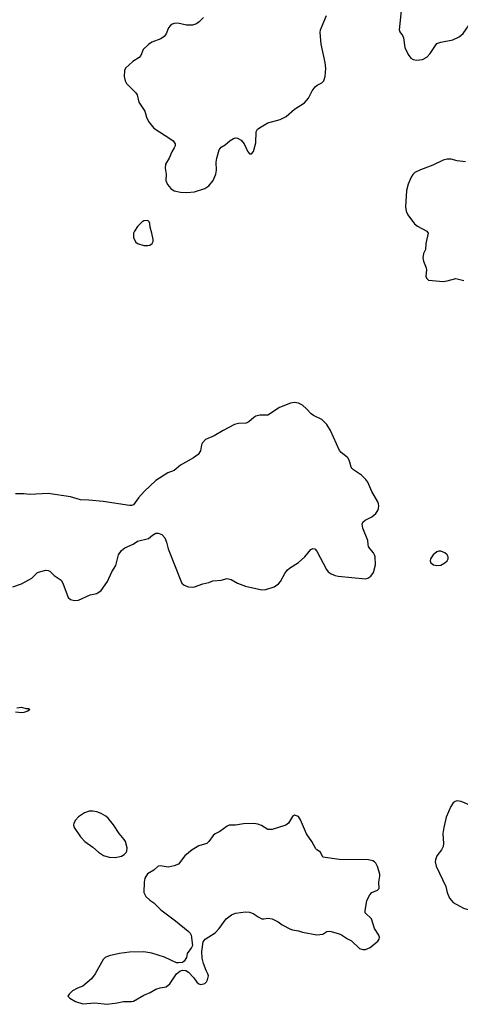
# Model space of a CAD drawing. Header units: inches. Extents: x 1305449 to 1407403, y 744709 to 841554.
# Tile 85 of 114: x 1355551 to 1359880, y 804670 to 814350. Entities that reach past the tile are written whole.
import ezdxf

# ---------------------------------------------------------------- set-up
doc = ezdxf.new("R2010")
doc.units = ezdxf.units.IN
doc.header["$MEASUREMENT"] = 0
doc.layers.add('B3850', color=7, linetype='Continuous')
doc.layers.add('B3851', color=7, linetype='Continuous')

msp = doc.modelspace()

# ---------------------------------------------------------------- linework, layer by layer
at = {"layer": 'B3850', "color": 6}
for points, elevation in [([(1355484.5, 808775.5), (1355570, 808803.9), (1355670, 808858), (1355726.3, 808913.7), (1355803.3, 808936.7), (1355830, 808935.9), (1355846.9, 808926.9), (1355890, 808887.2), (1355958.4, 808838.4), (1355974.4, 808810), (1356026.7, 808670), (1356050, 808648.7), (1356090, 808641.1), (1356130, 808644.2), (1356244.9, 808695.1), (1356310, 808710.3), (1356350, 808739.3), (1356412.6, 808827.4), (1356457.5, 808922.5), (1356496.8, 808983.2), (1356520.9, 809090), (1356550, 809132.7), (1356583.3, 809156.7), (1356665.6, 809194.4), (1356710, 809224), (1356815.6, 809250), (1356856.4, 809283.6), (1356890, 809301.1), (1356910, 809302.3), (1356948.4, 809290), (1356977.3, 809257.3), (1356993.8, 809213.8), (1357008.4, 809148.4), (1357133.3, 808833.3), (1357145.5, 808810), (1357167.7, 808790), (1357210, 808773.7), (1357250, 808770.4), (1357270, 808773.7), (1357350, 808802.4), (1357410, 808817.1), (1357450, 808834.9), (1357530, 808840.3), (1357590, 808855.3), (1357630, 808847.6), (1357690, 808808.9), (1357770, 808781.1), (1357930, 808745.3), (1357970.8, 808749.2), (1358050, 808775.6), (1358094.8, 808805.2), (1358113.7, 808826.3), (1358154.9, 808905.1), (1358180.3, 808939.7), (1358202, 808958), (1358290, 809014), (1358351.2, 809070), (1358410, 809140.7), (1358430, 809150.7), (1358450, 809147.7), (1358470, 809126), (1358565.1, 808945.1), (1358582.9, 808922.9), (1358610, 808902), (1358650, 808885.7), (1358680.2, 808880.2), (1358950, 808853.4), (1358970, 808859.1), (1358999.6, 808880.4), (1359025.5, 808914.5), (1359046, 808990), (1359042.7, 809070), (1359038.2, 809090), (1359027.3, 809110), (1358990, 809149.7), (1358978.3, 809170), (1358973.3, 809190), (1358972.8, 809230), (1358923, 809350), (1358916.2, 809390), (1358922.9, 809410), (1358943.7, 809430), (1359010, 809463.7), (1359050, 809496.4), (1359070, 809525.5), (1359076.6, 809543.4), (1359079.8, 809570), (1359076.4, 809590), (1359069.2, 809610.8), (1359011.1, 809710), (1358970, 809802.7), (1358951.5, 809830), (1358910, 809873.3), (1358830, 809924.5), (1358817.1, 809937.1), (1358807.6, 809950), (1358794.3, 810000)], 1200), ([(1357183.8, 810000), (1357132.4, 809970), (1357070, 809918), (1357006.4, 809893.6), (1356890, 809818.3), (1356775.3, 809710), (1356719.5, 809650), (1356670, 809582), (1356650, 809573.6), (1356630, 809572.8), (1356370, 809611.7), (1356230, 809626), (1356150, 809628.7), (1356050, 809660.7), (1355830, 809691.5), (1355650, 809680.8), (1355590, 809689.8), (1355510, 809687.6)], 1200), ([(1355523.4, 807583.4), (1355570.3, 807590.3), (1355610, 807578.7), (1355637.6, 807577.6), (1355652, 807570), (1355630, 807553.2), (1355590, 807540.5), (1355570, 807536.9), (1355510, 807542.7)], 1100), ([(1360000, 806615.8), (1359990, 806622.9), (1359890, 806662.8), (1359850, 806669.7), (1359830, 806665.4), (1359810, 806649.7), (1359785.3, 806614.7), (1359739.7, 806510), (1359717.5, 806410), (1359709.2, 806350), (1359714, 806250), (1359710, 806221.2), (1359694.3, 806190), (1359650.3, 806130), (1359634.6, 806090), (1359631.8, 806070), (1359643.7, 806030), (1359736.9, 805830), (1359751.7, 805770), (1359775.3, 805715.3), (1359810.5, 805670), (1359910, 805615.6), (1359990, 805594), (1360000, 805588.9)], 1200)]:
    msp.add_lwpolyline(points, dxfattribs=dict(at, elevation=elevation))
at = {"layer": 'B3850', "color": 6, "elevation": 1200}
for points in [[(1359690, 809124.7), (1359670, 809124.4), (1359650, 809117.4), (1359614.4, 809090), (1359587, 809050), (1359584.9, 809030), (1359590.6, 809010), (1359616, 808990), (1359650, 808984.2), (1359690, 808988.9), (1359729.5, 809010), (1359749.6, 809030), (1359759.7, 809050), (1359759.1, 809070), (1359751.1, 809090), (1359729.5, 809110)], [(1358250, 806528.7), (1358230, 806515.3), (1358193.4, 806450), (1358167.3, 806430), (1358030, 806388.2), (1357990, 806389.7), (1357928.3, 806428.3), (1357890, 806442.4), (1357850, 806447.8), (1357750, 806445.1), (1357670, 806433), (1357610, 806431.3), (1357590, 806422.4), (1357517.3, 806370), (1357473, 806347), (1357450.6, 806330), (1357410.4, 806270), (1357390.6, 806250), (1357310, 806229.7), (1357245.5, 806190), (1357172.7, 806130), (1357110, 806049.4), (1357069, 806031), (1357010, 806019.1), (1356930, 806032.6), (1356910, 806029.6), (1356870, 805988), (1356805.4, 805954.6), (1356780.3, 805910), (1356774.6, 805870), (1356772, 805770), (1356788.8, 805730), (1356830, 805693.1), (1356870, 805667.6), (1356937.7, 805597.7), (1357083.1, 805490), (1357204.9, 805390), (1357224.9, 805370), (1357235.5, 805350), (1357248.2, 805250), (1357240.5, 805230), (1357196.3, 805170), (1357190.6, 805129.4), (1357166.4, 805093.6), (1357150, 805082), (1357110, 805077.2), (1357090, 805079.3), (1356972.3, 805132.3), (1356850, 805172.1), (1356770, 805186), (1356630, 805183.1), (1356530, 805169.7), (1356431.6, 805148.4), (1356390.3, 805129.7), (1356370, 805109.4), (1356294, 804970), (1356258, 804922), (1356171, 804850), (1356118, 804830), (1356070, 804801.2), (1356036, 804770), (1356024.7, 804750), (1356042, 804730), (1356098.8, 804698.8), (1356170, 804674.9), (1356290, 804683.8), (1356410, 804670.4), (1356510, 804685.7), (1356570, 804698.9), (1356650, 804697.6), (1356670, 804701.3), (1356770, 804759.5), (1356833.9, 804786.1), (1356890, 804819.5), (1356930, 804832), (1356990, 804843.1), (1357027, 804873), (1357091.1, 804968.9), (1357124.9, 804995.1), (1357150, 805004.9), (1357183.5, 805003.5), (1357210, 804986.8), (1357260.7, 804930), (1357290, 804887.3), (1357310, 804870.6), (1357330, 804863.8), (1357370, 804874), (1357386, 804890), (1357397.2, 804910), (1357405.2, 804950), (1357400.9, 804970), (1357382, 805002), (1357355.6, 805070), (1357343.3, 805123.3), (1357339.6, 805190), (1357354.5, 805285.5), (1357374, 805310), (1357470, 805372.4), (1357510, 805415.5), (1357579.5, 805510), (1357631, 805549), (1357670, 805564.9), (1357770, 805579.5), (1357810, 805577.6), (1357844.5, 805564.5), (1357893, 805530), (1357930, 805510.3), (1357951, 805509), (1357990, 805517.6), (1358030.8, 805510), (1358090, 805480.5), (1358130.3, 805450.3), (1358210, 805407.9), (1358230, 805401.3), (1358290, 805394), (1358330, 805380.2), (1358470, 805352.2), (1358530, 805360.2), (1358570, 805387.6), (1358590, 805390.2), (1358610, 805385.2), (1358690, 805362.6), (1358712.1, 805352.1), (1358770, 805314), (1358810, 805294.4), (1358890, 805220.4), (1358922, 805210), (1358950, 805210.3), (1358995.1, 805230), (1359069.3, 805290), (1359082.7, 805310), (1359086, 805330), (1359079.3, 805350), (1359035.6, 805415.6), (1359007.3, 805510), (1358946.6, 805570), (1358943.7, 805590), (1358962.7, 805690), (1358991.9, 805748.1), (1359010, 805770.7), (1359067.5, 805792.5), (1359083.7, 805810), (1359080.5, 805870), (1359090.7, 805929.3), (1359089.8, 805950), (1359065.4, 806025.4), (1359050, 806057), (1359038.4, 806070), (1359020.3, 806080.3), (1358978, 806090), (1358690, 806094.8), (1358530, 806117.2), (1358505.3, 806165.3), (1358470, 806187.6), (1358459.8, 806199.8), (1358422.6, 806270), (1358370, 806346), (1358310, 806485.2), (1358290, 806517.2), (1358270, 806524)], [(1356270, 806569.7), (1356231.9, 806568.1), (1356187.2, 806552.8), (1356130, 806514.5), (1356098.5, 806481.4), (1356083, 806450), (1356080.5, 806430), (1356086, 806410), (1356150, 806316.4), (1356190, 806272.4), (1356270, 806216.4), (1356324.4, 806164.4), (1356372.9, 806132.9), (1356430, 806116.5), (1356490, 806113.4), (1356550, 806126), (1356578, 806142), (1356596.9, 806163.1), (1356602.9, 806177.1), (1356606, 806210), (1356589.7, 806270), (1356578.3, 806290), (1356527.1, 806350), (1356473.8, 806433.8), (1356419.8, 806499.8), (1356398.9, 806518.9), (1356350, 806546.9), (1356310, 806563.5)]]:
    msp.add_lwpolyline(points, close=True, dxfattribs=at)
at = {"layer": 'B3851', "color": 6, "elevation": 1200}
for points in [[(1359302.4, 814470), (1359280.8, 814250), (1359286, 814230), (1359312.8, 814192.8), (1359322.7, 814170), (1359336, 814076), (1359367.4, 814007.4), (1359393, 813970), (1359416.9, 813956.9), (1359450, 813951.6), (1359510, 813959.5), (1359550, 813982.4), (1359582.6, 814017.4), (1359650, 814114.6), (1359689.8, 814130.2), (1359808.1, 814151.9), (1359870, 814180.3), (1359906.6, 814213.4), (1359990, 814332.4), (1360000, 814337.4)], [(1357357.6, 814370), (1357315.8, 814330), (1357288.2, 814310), (1357250, 814296.5), (1357190, 814295), (1357104.8, 814315.2), (1357070, 814313.8), (1357050, 814307.4), (1357027.9, 814290), (1357013.8, 814270), (1356988.9, 814210), (1356970, 814184), (1356937.2, 814162.8), (1356850.2, 814129.8), (1356814.9, 814105.1), (1356764.7, 814055.3), (1356741, 813999), (1356723.4, 813976.6), (1356661.7, 813938.3), (1356590, 813874), (1356579.5, 813850), (1356578.7, 813790), (1356587.4, 813750), (1356601.8, 813721.8), (1356691.6, 813631.6), (1356706.5, 813610), (1356720.4, 813540.4), (1356780.7, 813450), (1356796.5, 813390), (1356815.3, 813350), (1356870, 813284.2), (1357036, 813176), (1357057.6, 813157.6), (1357077.6, 813130), (1357077.4, 813110), (1357068.9, 813090), (1357044.9, 813050), (1357019.1, 812990), (1356982.4, 812930), (1356979.6, 812890), (1356988.9, 812830), (1356988, 812770), (1357002.4, 812730), (1357037.3, 812690), (1357070, 812668.7), (1357130, 812654.4), (1357192.5, 812652.5), (1357270, 812659), (1357370, 812689.2), (1357410, 812716), (1357450.6, 812769.4), (1357478.7, 812830), (1357485.3, 812870), (1357480.4, 812950), (1357487.4, 812990), (1357511, 813069), (1357530, 813098), (1357570, 813120.5), (1357618.2, 813161.8), (1357650, 813182), (1357670, 813188.5), (1357690, 813186.4), (1357726, 813166), (1357757.1, 813130), (1357790, 813058), (1357810, 813031.3), (1357830, 813031), (1357846.8, 813053.2), (1357870, 813138), (1357873.6, 813246.4), (1357887.1, 813272.9), (1357922, 813298), (1357990, 813335.2), (1358110.6, 813369.4), (1358170, 813397.4), (1358250, 813470.3), (1358347.8, 813532.2), (1358390, 813578), (1358423.5, 813650), (1358452.8, 813690), (1358473.7, 813706.3), (1358518.7, 813730), (1358537.7, 813750), (1358553.1, 813790), (1358558.8, 813870), (1358550.8, 813930), (1358511.7, 814110), (1358504.4, 814224.4), (1358507.4, 814250), (1358564.1, 814390)], [(1359930, 812953.5), (1359850, 812962.5), (1359790, 812977.3), (1359750, 812978.7), (1359711.1, 812968.9), (1359610, 812921.2), (1359490, 812875.2), (1359434, 812846), (1359413.2, 812826.8), (1359398.1, 812801.9), (1359367.8, 812732.2), (1359351.3, 812670), (1359341.8, 812510), (1359348.6, 812468.6), (1359363.4, 812430), (1359430, 812342.7), (1359460, 812320), (1359551, 812271), (1359563.2, 812250), (1359540.7, 812150), (1359538, 812090), (1359519.6, 812050), (1359511.8, 812010), (1359517.2, 811977.2), (1359544.4, 811910), (1359548.2, 811890), (1359540.7, 811830), (1359548.3, 811808.3), (1359568.4, 811788.4), (1359710, 811776), (1359750, 811782), (1359835.3, 811804.7), (1359913.5, 811786.5)], [(1358794.3, 810000), (1358791.6, 810010), (1358778, 810038), (1358769.3, 810050), (1358710, 810094.5), (1358693.6, 810113.6), (1358605.1, 810310), (1358569.7, 810370), (1358519.2, 810419.2), (1358438.6, 810458.6), (1358415, 810475), (1358370, 810525.1), (1358330, 810561.3), (1358290, 810579.7), (1358250, 810585.4), (1358210, 810579.1), (1358103.6, 810536.4), (1357990, 810461.1), (1357910, 810461), (1357870, 810452), (1357850, 810440.4), (1357802.7, 810397.3), (1357777.3, 810382.7), (1357699.7, 810380.3), (1357662, 810370), (1357550, 810312.6), (1357462.3, 810257.7), (1357375.6, 810224.4), (1357346, 810190), (1357338.3, 810170), (1357327.6, 810110), (1357304, 810076), (1357257.2, 810042.8), (1357183.8, 810000)]]:
    msp.add_lwpolyline(points, dxfattribs=at)
msp.add_lwpolyline([(1356810, 812375.3), (1356770, 812374), (1356750, 812359), (1356710, 812316), (1356678, 812270), (1356668.5, 812250), (1356670.4, 812210), (1356690, 812166.8), (1356708.7, 812148.7), (1356770, 812130.4), (1356810, 812128.4), (1356830, 812134), (1356852.7, 812150), (1356860.9, 812170), (1356860.7, 812190), (1356849.6, 812250), (1356832.3, 812310), (1356830, 812346), (1356823.1, 812363.1)], close=True, dxfattribs=at)

doc.saveas('drawing.dxf')
